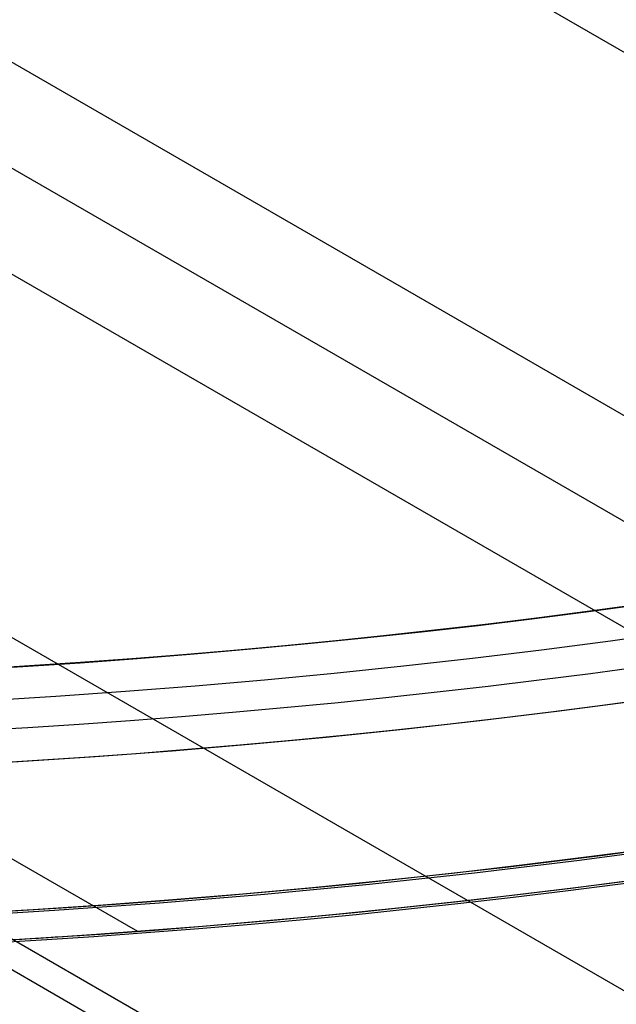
# Model space of a CAD drawing. Extents: x 19499 to 20475, y -6718 to -5871.
# Tile 11 of 60: x 19991.42 to 19996.46, y -6475.09 to -6466.76. Entities that reach past the tile are written whole.
import ezdxf

# ---------------------------------------------------------------- set-up
doc = ezdxf.new("R2010")
doc.units = 0
doc.layers.get('0').update_dxf_attribs({"linetype": 'CONTINUOUS'})
doc.layers.add('BLANCO_METALICO', color=7, linetype='CONTINUOUS')
doc.layers.add('COLOR', color=7, linetype='CONTINUOUS')

msp = doc.modelspace()

# ---------------------------------------------------------------- linework, layer by layer
for p, q in [((19986.93436570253, -6461.500131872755, 76.55034533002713), (20419.93803189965, -6711.494915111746, 76.55034533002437)), ((19985.60464679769, -6463.803272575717, 76.9206785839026), (20418.60831299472, -6713.798055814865, 76.92067858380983)), ((19985.21633617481, -6464.475846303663, 77.34362206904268), (20418.22000237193, -6714.470629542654, 77.34362206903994)), ((19984.828025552, -6465.148420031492, 77.76656555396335), (20417.80103177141, -6715.125501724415, 77.76656555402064)), ((19983.49830664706, -6467.451560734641, 78.13689880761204), (20415.63088730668, -6716.94342250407, 78.13689880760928)), ((20410.20105257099, -6716.359858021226, 80.45597219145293), (19982.39353879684, -6469.36507478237, 80.45597219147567)), ((20410.08857704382, -6716.554671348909, 79.48160212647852), (19982.28106326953, -6469.55988810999, 79.48160212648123)), ((19988.74054908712, -6472.348939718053, 83.00895408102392), (19992.41233221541, -6474.468844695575, 83.00895408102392))]:
    msp.add_line(p, q)
at = {"extrusion": (0.112475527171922, 0.1948133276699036, 0.974370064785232)}
msp.add_lwpolyline([(-20545.72119684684, -4382.985045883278), (-20546.23174644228, -4382.676077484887), (-20546.74029225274, -4382.36241276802), (-20547.24677385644, -4382.044070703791), (-20547.75113102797, -4381.721071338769), (-20548.25330376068, -4381.393435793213), (-20548.75323228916, -4381.06118625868), (-20549.25085711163, -4380.724345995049), (-20549.74611901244, -4380.382939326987), (-20550.23895908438, -4380.036991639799), (-20550.72931875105, -4379.686529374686), (-20551.21713978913, -4379.331580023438), (-20551.70236435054, -4378.972172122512), (-20552.1849349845, -4378.608335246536), (-20552.66479465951, -4378.240100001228), (-20553.14188678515, -4377.867498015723), (-20553.6161552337, -4377.490561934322), (-20554.08754436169, -4377.109325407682), (-20554.55599903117, -4376.723823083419), (-20555.02146463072, -4376.334090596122), (-20555.48388709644, -4375.940164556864), (-20555.9432129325, -4375.542082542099), (-20556.3993892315, -4375.139883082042), (-20556.85236369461, -4374.73360564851), (-20557.30208465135, -4374.323290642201), (-20557.7485010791, -4373.908979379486), (-20558.19156262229, -4373.490714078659), (-20558.63121961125, -4373.068537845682), (-20559.06742308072, -4372.642494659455), (-20559.50012478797, -4372.212629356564), (-20559.92927723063, -4371.778987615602), (-20560.35483366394, -4371.341615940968), (-20560.77674811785, -4370.900561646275), (-20561.1949754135, -4370.455872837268), (-20561.60947117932, -4370.007598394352), (-20562.02019186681, -4369.555787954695), (-20562.42709476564, -4369.100491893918), (-20562.83013801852, -4368.641761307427), (-20563.22928063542, -4368.179647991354), (-20563.6244825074, -4367.71420442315), (-20564.0157044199, -4367.245483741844), (-20564.40290806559, -4366.773539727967), (-20564.78605605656, -4366.298426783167), (-20565.16511193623, -4365.820199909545), (-20565.54004019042, -4365.338914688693), (-20565.91080625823, -4364.854627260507), (-20566.27737654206, -4364.36739430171), (-20566.63971841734, -4363.877273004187), (-20566.99780024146, -4363.384321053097), (-20567.3515913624, -4362.888596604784), (-20567.70106212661, -4362.390158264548), (-20568.0461838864, -4361.889065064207), (-20568.38692900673, -4361.38537643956), (-20568.72327087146, -4360.879152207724), (-20569.05518388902, -4360.370452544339), (-20569.38264349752, -4359.85933796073), (-20569.70562616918, -4359.345869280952), (-20570.02410941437, -4358.830107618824), (-20570.33807178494, -4358.312114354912), (-20570.64749287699, -4357.791951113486), (-20570.9523533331, -4357.269679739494), (-20571.25263484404, -4356.745362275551), (-20571.54832014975, -4356.219060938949), (-20571.83939303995, -4355.690838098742), (-20572.12583835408, -4355.160756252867), (-20572.40764198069, -4354.628878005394), (-20572.68479085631, -4354.095266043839), (-20572.95727296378, -4353.559983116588), (-20573.22507732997, -4353.023092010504), (-20573.48819402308, -4352.48465552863), (-20573.74661414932, -4351.944736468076), (-20574.00032984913, -4351.403397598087), (-20574.24933429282, -4350.86070163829), (-20574.49362167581, -4350.316711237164), (-20574.73318721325, -4349.771488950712), (-20574.96802713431, -4349.22509722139), (-20575.19813867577, -4348.677598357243), (-20575.42352007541, -4348.129054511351), (-20575.64417056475, -4347.579527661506), (-20575.86009036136, -4347.029079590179), (-20576.07128066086, -4346.477771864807), (-20576.27774362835, -4345.925665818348), (-20576.47948238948, -4345.372822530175), (-20576.67650102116, -4344.819302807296), (-20576.86880454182, -4344.265167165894), (-20577.05639890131, -4343.710475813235), (-20577.23929097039, -4343.155288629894), (-20577.41748852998, -4342.599665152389), (-20577.59100025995, -4342.043664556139), (-20577.7598357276, -4341.487345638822), (-20577.92400537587, -4340.930766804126), (-20578.08352051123, -4340.373986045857), (-20578.23839329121, -4339.817060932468), (-20578.38863671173, -4339.260048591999), (-20578.53426459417, -4338.703005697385), (-20578.67529157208, -4338.145988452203), (-20578.81173307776, -4337.589052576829), (-20578.94360532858, -4337.032253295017), (-20579.07092531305, -4336.475645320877), (-20579.19371077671, -4335.919282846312), (-20579.31198020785, -4335.363219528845), (-20579.42575282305, -4334.807508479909), (-20579.53504855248, -4334.252202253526), (-20579.63988802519, -4333.697352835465), (-20579.7402925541, -4333.143011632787), (-20579.83628412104, -4332.589229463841), (-20579.92788536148, -4332.036056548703), (-20580.01511954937, -4331.483542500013), (-20580.09801058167, -4330.931736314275), (-20580.17658296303, -4330.380686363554), (-20580.25086179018, -4329.830440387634), (-20580.32087273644, -4329.281045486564), (-20580.38664203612, -4328.732548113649), (-20580.44819646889, -4328.184994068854), (-20580.50556334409, -4327.638428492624), (-20580.55877048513, -4327.092895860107), (-20580.60784621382, -4326.548439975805), (-20580.6528193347, -4326.00510396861), (-20580.69371911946, -4325.462930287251), (-20580.73057529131, -4324.921960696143), (-20580.76341800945, -4324.382236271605), (-20580.79227785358, -4323.843797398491), (-20580.81718580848, -4323.306683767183), (-20580.83817324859, -4322.770934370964), (-20580.85527192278, -4322.236587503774), (-20580.8685139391, -4321.703680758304), (-20580.87793174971, -4321.172251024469), (-20580.88355813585, -4320.642334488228), (-20580.88542619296, -4320.113966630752), (-20580.88362697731, -4319.595425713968), (-20580.87820832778, -4319.075392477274), (-20580.86913895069, -4318.553900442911), (-20580.85638784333, -4318.030983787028), (-20580.83992430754, -4317.506677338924), (-20580.81971796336, -4316.981016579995), (-20580.79573876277, -4316.454037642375), (-20580.76795700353, -4315.925777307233), (-20580.73634334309, -4315.396273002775), (-20580.70086881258, -4314.865562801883), (-20580.66150483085, -4314.333685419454), (-20580.61822321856, -4313.800680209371), (-20580.57099621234, -4313.266587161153), (-20580.51979647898, -4312.731446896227), (-20580.46459712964, -4312.195300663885), (-20580.40537173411, -4311.658190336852), (-20580.34209433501, -4311.120158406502), (-20580.2747394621, -4310.58124797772), (-20580.20328214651, -4310.041502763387), (-20580.12769793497, -4309.500967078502), (-20580.04796290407, -4308.959685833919), (-20579.96405367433, -4308.417704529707), (-20579.87594742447, -4307.875069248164), (-20579.78362190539, -4307.331826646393), (-20579.6870554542, -4306.788023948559), (-20579.5862270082, -4306.243708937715), (-20579.48111611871, -4305.698929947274), (-20579.3717029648, -4305.153735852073), (-20579.25796836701, -4304.608176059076), (-20579.1398938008, -4304.062300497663), (-20579.01746141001, -4303.516159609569), (-20578.89065402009, -4302.969804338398), (-20578.75945515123, -4302.4232861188), (-20578.62384903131, -4301.876656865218), (-20578.48382060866, -4301.329968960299), (-20578.33935556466, -4300.783275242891), (-20578.19044032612, -4300.23662899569), (-20578.03706207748, -4299.690083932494), (-20577.87920877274, -4299.143694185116), (-20577.71686914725, -4298.597514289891), (-20577.55003272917, -4298.051599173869), (-20577.37868985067, -4297.506004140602), (-20577.20283165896, -4296.960784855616), (-20577.02245012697, -4296.415997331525), (-20576.83753806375, -4295.871697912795), (-20576.64808912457, -4295.327943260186), (-20576.45409782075, -4294.784790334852), (-20576.25555952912, -4294.242296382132), (-20576.05247050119, -4293.700518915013), (-20575.84482787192, -4293.159515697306), (-20575.63262966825, -4292.619344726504), (-20575.41587481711, -4292.080064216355), (-20575.19456315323, -4291.54173257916), (-20574.96869542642, -4291.004408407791), (-20574.73827330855, -4290.468150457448), (-20574.50329940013, -4289.933017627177), (-20574.26377723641, -4289.399068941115), (-20574.01971129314, -4288.866363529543), (-20573.77110699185, -4288.334960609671), (-20573.51797070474, -4287.804919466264), (-20573.26030975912, -4287.276299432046), (-20572.99813244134, -4286.749159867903), (-20572.73144800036, -4286.22356014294), (-20572.46026665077, -4285.699559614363), (-20572.18459957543, -4285.177217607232), (-20571.90445892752, -4284.656593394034), (-20571.61985783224, -4284.137746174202), (-20571.33081038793, -4283.62073505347), (-20571.0373316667, -4283.105619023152), (-20570.73943771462, -4282.592456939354), (-20570.43714555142, -4282.081307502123), (-20570.13047316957, -4281.572229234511), (-20569.819439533, -4281.065280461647), (-20569.50406457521, -4280.560519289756), (-20569.18436919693, -4280.058003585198), (-20568.86037526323, -4279.55779095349), (-20568.53210560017, -4279.059938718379), (-20568.19958399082, -4278.564503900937), (-20567.86283517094, -4278.071543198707), (-20567.52188482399, -4277.581112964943), (-20567.1767595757, -4277.093269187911), (-20566.82748698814, -4276.608067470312), (-20566.47409555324, -4276.125563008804), (-20566.11661468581, -4275.645810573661), (-20565.75507471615, -4275.168864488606), (-20565.38950688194, -4274.694778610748), (-20565.0199433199, -4274.223606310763), (-20564.64641705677, -4273.755400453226), (-20564.26896199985, -4273.290213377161), (-20563.88761292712, -4272.828096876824), (-20563.50240547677, -4272.369102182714), (-20563.11337613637, -4271.913279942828), (-20562.72056223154, -4271.460680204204), (-20562.3240019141, -4271.011352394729), (-20561.92373414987, -4270.565345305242), (-20561.51979870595, -4270.122707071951), (-20561.11223613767, -4269.683485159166), (-20560.70108777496, -4269.247726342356), (-20560.28639570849, -4268.815476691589), (-20559.86820277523, -4268.386781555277), (-20559.44655254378, -4267.96168554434), (-20559.0214892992, -4267.540232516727), (-20558.5930580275, -4267.122465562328), (-20558.16130439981, -4266.708426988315), (-20557.72627475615, -4266.298158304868), (-20557.28801608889, -4265.891700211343), (-20556.8465760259, -4265.489092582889), (-20556.40200281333, -4265.090374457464), (-20555.95434529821, -4264.695584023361), (-20555.50365291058, -4264.304758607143), (-20555.04997564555, -4263.917934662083), (-20554.59336404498, -4263.535147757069), (-20554.13386917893, -4263.156432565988), (-20553.67154262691, -4262.781822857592), (-20553.20643645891, -4262.411351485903), (-20552.7386032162, -4262.045050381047), (-20552.26809589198, -4261.682950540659), (-20551.79496791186, -4261.325082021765), (-20551.31927311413, -4260.971473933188), (-20550.84106572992, -4260.622154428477), (-20550.36040036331, -4260.277150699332), (-20549.87733197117, -4259.936488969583), (-20549.39191584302, -4259.600194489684), (-20548.90420758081, -4259.268291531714), (-20548.41426307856, -4258.940803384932), (-20547.92213850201, -4258.617752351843), (-20547.42789026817, -4258.299159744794), (-20546.93157502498, -4257.9850458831)], dxfattribs=at)
at = {"extrusion": (0.112475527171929, 0.1948133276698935, 0.9743700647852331)}
msp.add_lwpolyline([(-20544.81033906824, -4257.985045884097), (-20545.33140868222, -4258.289837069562), (-20545.85052834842, -4258.599487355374), (-20546.36763479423, -4258.913978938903), (-20546.88266491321, -4259.233292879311), (-20547.39555578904, -4259.557409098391), (-20547.90624471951, -4259.886306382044), (-20548.41466924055, -4260.219962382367), (-20548.9207671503, -4260.558353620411), (-20549.42447653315, -4260.901455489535), (-20549.92573578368, -4261.249242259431), (-20550.42448363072, -4261.60168708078), (-20550.92065916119, -4261.958761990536), (-20551.41420184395, -4262.320437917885), (-20551.90505155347, -4262.686684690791), (-20552.39314859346, -4263.057471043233), (-20552.87843372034, -4263.432764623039), (-20553.3608481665, -4263.812532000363), (-20553.84033366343, -4264.196738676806), (-20554.31683246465, -4264.585349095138), (-20554.79028736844, -4264.978326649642), (-20555.26064174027, -4265.375633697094), (-20555.72783953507, -4265.777231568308), (-20556.19182531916, -4266.183080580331), (-20556.65254429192, -4266.593140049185), (-20557.10994230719, -4267.007368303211), (-20557.56396589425, -4267.425722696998), (-20558.01456227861, -4267.848159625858), (-20558.46167940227, -4268.274634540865), (-20558.90526594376, -4268.705101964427), (-20559.34527133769, -4269.139515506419), (-20559.78164579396, -4269.577827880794), (-20560.21434031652, -4270.019990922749), (-20560.64330672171, -4270.465955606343), (-20561.06849765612, -4270.915672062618), (-20561.48986661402, -4271.369089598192), (-20561.90736795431, -4271.82615671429), (-20562.32095691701, -4272.286821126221), (-20562.73058963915, -4272.751029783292), (-20563.13622317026, -4273.218728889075), (-20563.53781548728, -4273.689863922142), (-20563.93532550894, -4274.164379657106), (-20564.3287131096, -4274.642220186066), (-20564.71793913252, -4275.123328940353), (-20565.10296540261, -4275.607648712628), (-20565.48375473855, -4276.095121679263), (-20565.86027096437, -4276.58568942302), (-20566.23247892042, -4277.079292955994), (-20566.60034447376, -4277.575872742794), (-20566.96383452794, -4278.075368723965), (-20567.32291703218, -4278.577720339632), (-20567.67756098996, -4279.082866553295), (-20568.02773646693, -4279.590745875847), (-20568.37341459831, -4280.101296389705), (-20568.71456759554, -4280.61445577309), (-20569.05116875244, -4281.13016132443), (-20569.38319245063, -4281.648349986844), (-20569.71061416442, -4282.168958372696), (-20570.033410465, -4282.691922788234), (-20570.35155902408, -4283.217179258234), (-20570.66503861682, -4283.744663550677), (-20570.97382912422, -4284.27431120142), (-20571.27791153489, -4284.806057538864), (-20571.57726794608, -4285.339837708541), (-20571.8718815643, -4285.875586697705), (-20572.16173670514, -4286.413239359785), (-20572.44681879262, -4286.952730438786), (-20572.72711435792, -4287.493994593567), (-20573.00261103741, -4288.036966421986), (-20573.27329757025, -4288.581580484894), (-20573.53916379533, -4289.127771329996), (-20573.80020064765, -4289.675473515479), (-20574.0564001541, -4290.224621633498), (-20574.3077554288, -4290.775150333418), (-20574.55426066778, -4291.326994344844), (-20574.79591114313, -4291.880088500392), (-20575.03270319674, -4292.434367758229), (-20575.26463423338, -4292.989767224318), (-20575.49170271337, -4293.546222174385), (-20575.71390814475, -4294.103668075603), (-20575.93125107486, -4294.662040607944), (-20576.14373308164, -4295.22127568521), (-20576.35135676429, -4295.781309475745), (-20576.55412573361, -4296.342078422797), (-20576.75204460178, -4296.903519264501), (-20576.94511897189, -4297.465569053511), (-20577.1333554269, -4298.02816517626), (-20577.31676151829, -4298.59124537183), (-20577.49534575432, -4299.15474775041), (-20577.66911758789, -4299.718610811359), (-20577.83808740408, -4300.282773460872), (-20578.00226650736, -4300.847175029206), (-20578.16166710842, -4301.411755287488), (-20578.31630231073, -4301.976454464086), (-20578.4661860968, -4302.541213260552), (-20578.61133331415, -4303.105972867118), (-20578.75175966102, -4303.670674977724), (-20578.88748167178, -4304.235261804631), (-20579.01851670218, -4304.799676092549), (-20579.1448829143, -4305.363861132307), (-20579.26659926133, -4305.927760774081), (-20579.38368547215, -4306.491319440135), (-20579.49616203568, -4307.054482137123), (-20579.60405018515, -4307.617194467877), (-20579.70737188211, -4308.179402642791), (-20579.80614980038, -4308.741053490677), (-20579.90040730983, -4309.302094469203), (-20579.99016846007, -4309.862473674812), (-20580.07545796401, -4310.422139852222), (-20580.15630118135, -4310.981042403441), (-20580.232724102, -4311.539131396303), (-20580.30475332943, -4312.09635757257), (-20580.37241606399, -4312.652672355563), (-20580.43574008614, -4313.20802785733), (-20580.49475373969, -4313.762376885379), (-20580.54948591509, -4314.315672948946), (-20580.59996603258, -4314.867870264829), (-20580.64622402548, -4315.418923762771), (-20580.68829032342, -4315.968789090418), (-20580.72619583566, -4316.517422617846), (-20580.75997193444, -4317.064781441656), (-20580.78965043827, -4317.610823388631), (-20580.81526359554, -4318.15550701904), (-20580.83684406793, -4318.698791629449), (-20580.85442491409, -4319.240637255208), (-20580.8680395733, -4319.781004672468), (-20580.87772184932, -4320.319855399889), (-20580.88350589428, -4320.857151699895), (-20580.88542619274, -4321.392856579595), (-20580.88367452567, -4321.904499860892), (-20580.87839934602, -4322.417596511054), (-20580.86957058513, -4322.932114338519), (-20580.85715844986, -4323.448020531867), (-20580.84113343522, -4323.965281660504), (-20580.82146633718, -4324.483863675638), (-20580.79812826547, -4325.003731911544), (-20580.77109065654, -4325.524851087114), (-20580.74032528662, -4326.047185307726), (-20580.70580428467, -4326.570698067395), (-20580.66750014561, -4327.095352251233), (-20580.6253857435, -4327.621110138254), (-20580.57943434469, -4328.147933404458), (-20580.5296196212, -4328.675783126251), (-20580.47591566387, -4329.204619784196), (-20580.41829699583, -4329.734403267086), (-20580.3567385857, -4330.265092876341), (-20580.29121586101, -4330.796647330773), (-20580.22170472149, -4331.32902477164), (-20580.14818155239, -4331.862182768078), (-20580.07062323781, -4332.396078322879), (-20579.98900717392, -4332.930667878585), (-20579.90331128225, -4333.465907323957), (-20579.81351402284, -4334.00175200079), (-20579.71959440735, -4334.538156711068), (-20579.62153201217, -4335.075075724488), (-20579.51930699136, -4335.612462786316), (-20579.41290008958, -4336.150271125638), (-20579.30229265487, -4336.688453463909), (-20579.18746665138, -4337.226962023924), (-20579.0684046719, -4337.765748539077), (-20578.94508995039, -4338.30476426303), (-20578.81750637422, -4338.843959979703), (-20578.68563849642, -4339.383286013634), (-20578.54947154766, -4339.922692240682), (-20578.4089914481, -4340.462128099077), (-20578.26418481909, -4341.001542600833), (-20578.11503899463, -4341.540884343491), (-20577.96154203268, -4342.080101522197), (-20577.80368272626, -4342.619141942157), (-20577.64145061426, -4343.157953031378), (-20577.47483599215, -4343.696481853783), (-20577.30382992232, -4344.234675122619), (-20577.12842424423, -4344.772479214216), (-20576.94861158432, -4345.309840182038), (-20576.76438536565, -4345.84670377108), (-20576.5757398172, -4346.383015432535), (-20576.38266998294, -4346.918720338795), (-20576.18517173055, -4347.453763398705), (-20575.98324175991, -4347.988089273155), (-20575.77687761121, -4348.521642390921), (-20575.56607767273, -4349.05436696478), (-20575.35084118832, -4349.586207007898), (-20575.1311682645, -4350.117106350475), (-20574.90705987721, -4350.647008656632), (-20574.67851787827, -4351.175857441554), (-20574.44554500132, -4351.703596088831), (-20574.20814486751, -4352.230167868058), (-20573.96632199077, -4352.755515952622), (-20573.72008178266, -4353.279583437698), (-20573.46943055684, -4353.802313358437), (-20573.21437553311, -4354.323648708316), (-20572.95492484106, -4354.843532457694), (-20572.69108752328, -4355.361907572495), (-20572.42287353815, -4355.878717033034), (-20572.1502937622, -4356.393903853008), (-20571.873359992, -4356.907411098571), (-20571.59208494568, -4357.419181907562), (-20571.30648226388, -4357.929159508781), (-20571.01656651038, -4358.437287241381), (-20570.72235317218, -4358.943508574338), (-20570.42385865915, -4359.44776712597), (-20570.12110030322, -4359.95000668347), (-20569.81409635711, -4360.450171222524), (-20569.50286599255, -4360.948204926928), (-20569.18742929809, -4361.444052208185), (-20568.86780727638, -4361.937657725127), (-20568.54402184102, -4362.428966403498), (-20568.21609581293, -4362.917923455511), (-20567.88405291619, -4363.40447439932), (-20567.54791777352, -4363.888565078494), (-20567.20771590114, -4364.37014168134), (-20566.86347370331, -4364.849150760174), (-20566.51521846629, -4365.325539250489), (-20566.16297835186, -4365.799254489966), (-20565.80678239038, -4366.270244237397), (-20565.44666047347, -4366.738456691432), (-20565.08264334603, -4367.203840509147), (-20564.71476259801, -4367.66634482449), (-20564.34305065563, -4368.12591926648), (-20563.96754077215, -4368.582513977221), (-20563.58826701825, -4369.036079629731), (-20563.20526427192, -4369.486567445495), (-20562.81856820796, -4369.933929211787), (-20562.42821528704, -4370.378117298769), (-20562.03424274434, -4370.819084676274), (-20561.6366885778, -4371.256784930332), (-20561.23559153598, -4371.691172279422), (-20560.83099110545, -4372.122201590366), (-20560.42292749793, -4372.549828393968), (-20560.0114416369, -4372.974008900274), (-20559.59657514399, -4373.394700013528), (-20559.17837032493, -4373.811859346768), (-20558.75687015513, -4374.225445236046), (-20558.33211826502, -4374.635416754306), (-20557.90415892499, -4375.041733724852), (-20557.47303703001, -4375.444356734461), (-20557.03879808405, -4375.84324714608), (-20556.60148818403, -4376.238367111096), (-20556.16115400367, -4376.629679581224), (-20555.71784277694, -4377.017148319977), (-20555.27160228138, -4377.400737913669), (-20554.82248082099, -4377.780413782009), (-20554.37052720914, -4378.156142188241), (-20553.91579075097, -4378.527890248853), (-20553.45832122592, -4378.895625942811), (-20552.99816886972, -4379.259318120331), (-20552.53538435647, -4379.618936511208), (-20552.0700187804, -4379.974451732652), (-20551.60212363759, -4380.32583529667), (-20551.13175080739, -4380.673059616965), (-20550.65895253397, -4381.016098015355), (-20550.18378140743, -4381.354924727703), (-20549.70629034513, -4381.68951490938), (-20549.22653257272, -4382.019844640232), (-20548.74456160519, -4382.345890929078), (-20548.26043122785, -4382.66763171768), (-20547.77419547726, -4382.985045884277)], dxfattribs=at)
at = {"extrusion": (0.1124755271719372, 0.1948133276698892, 0.9743700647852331)}
msp.add_lwpolyline([(-20551.17138497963, -4257.985045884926), (-20551.64679980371, -4258.320163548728), (-20552.11996327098, -4258.659354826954), (-20552.59082622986, -4259.002596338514), (-20553.0593398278, -4259.349863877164), (-20553.52545552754, -4259.701132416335), (-20553.98912512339, -4260.05637611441), (-20554.45030075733, -4260.415568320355), (-20554.90893493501, -4260.778681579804), (-20555.36498054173, -4261.145687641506), (-20555.81839085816, -4261.516557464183), (-20556.26911957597, -4261.891261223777), (-20556.71712081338, -4262.26976832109), (-20557.16234913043, -4262.652047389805), (-20557.60475954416, -4263.038066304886), (-20558.04430754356, -4263.427792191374), (-20558.48094910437, -4263.821191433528), (-20558.91464070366, -4264.218229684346), (-20559.34533933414, -4264.618871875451), (-20559.77300251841, -4265.023082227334), (-20560.19758832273, -4265.43082425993), (-20560.61905537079, -4265.842060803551), (-20561.03736285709, -4266.256754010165), (-20561.45247056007, -4266.674865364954), (-20561.86433885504, -4267.096355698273), (-20562.27292872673, -4267.521185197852), (-20562.67820178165, -4267.949313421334), (-20563.08012026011, -4268.38069930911), (-20563.4786470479, -4268.81530119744), (-20563.87374568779, -4269.253076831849), (-20564.26538039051, -4269.693983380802), (-20564.65351604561, -4270.137977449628), (-20565.03811823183, -4270.585015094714), (-20565.41915322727, -4271.035051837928), (-20565.79658801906, -4271.488042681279), (-20566.17039031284, -4271.943942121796), (-20566.54052854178, -4272.402704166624), (-20566.90697187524, -4272.864282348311), (-20567.26969022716, -4273.328629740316), (-20567.62865426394, -4273.795698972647), (-20567.98383541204, -4274.265442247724), (-20568.33520586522, -4274.737811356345), (-20568.68273859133, -4275.212757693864), (-20569.02640733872, -4275.690232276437), (-20569.36618664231, -4276.170185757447), (-20569.70205182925, -4276.652568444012), (-20570.03397902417, -4277.137330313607), (-20570.36194515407, -4277.624421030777), (-20570.68592795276, -4278.113789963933), (-20571.00590596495, -4278.605386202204), (-20571.32185854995, -4279.099158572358), (-20571.63376588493, -4279.595055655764), (-20571.94160896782, -4280.093025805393), (-20572.24536961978, -4280.593017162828), (-20572.5450304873, -4281.094977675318), (-20572.8405750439, -4281.598855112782), (-20573.13198759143, -4282.104597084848), (-20573.41925326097, -4282.612151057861), (-20573.70235801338, -4283.121464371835), (-20573.98128863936, -4283.632484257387), (-20574.25603275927, -4284.145157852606), (-20574.52657882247, -4284.65943221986), (-20574.79291610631, -4285.175254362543), (-20575.05503471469, -4285.692571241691), (-20575.31292557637, -4286.211329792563), (-20575.56658044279, -4286.731476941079), (-20575.81599188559, -4287.252959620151), (-20576.06115329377, -4287.775724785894), (-20576.30205887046, -4288.299719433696), (-20576.5387036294, -4288.824890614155), (-20576.771083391, -4289.351185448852), (-20576.99919477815, -4289.878551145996), (-20577.22303521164, -4290.406935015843), (-20577.44260290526, -4290.936284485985), (-20577.6578968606, -4291.466547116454), (-20577.86891686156, -4291.997670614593), (-20578.07566346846, -4292.529602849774), (-20578.27813801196, -4293.062291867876), (-20578.47634258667, -4293.595685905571), (-20578.6702800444, -4294.129733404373), (-20578.85995398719, -4294.664383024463), (-20579.0453687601, -4295.19958365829), (-20579.22652944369, -4295.735284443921), (-20579.40344184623, -4296.271434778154), (-20579.57611249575, -4296.807984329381), (-20579.74454863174, -4297.344883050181), (-20579.9087581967, -4297.882081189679), (-20580.06874982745, -4298.419529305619), (-20580.22453284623, -4298.957178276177), (-20580.37611725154, -4299.49497931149), (-20580.52351370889, -4300.032883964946), (-20580.66673354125, -4300.570844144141), (-20580.80578871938, -4301.108812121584), (-20580.94069185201, -4301.646740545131), (-20581.07145617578, -4302.184582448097), (-20581.19809554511, -4302.722291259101), (-20581.32062442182, -4303.259820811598), (-20581.43905786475, -4303.797125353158), (-20581.55341151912, -4304.334159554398), (-20581.66370160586, -4304.870878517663), (-20581.76994491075, -4305.40723778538), (-20581.87215877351, -4305.943193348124), (-20581.97036107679, -4306.47870165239), (-20582.06457023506, -4307.013719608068), (-20582.15480518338, -4307.548204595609), (-20582.24108536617, -4308.082114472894), (-20582.32343072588, -4308.615407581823), (-20582.40186169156, -4309.148042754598), (-20582.4763991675, -4309.679979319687), (-20582.54706452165, -4310.211177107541), (-20582.61387957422, -4310.741596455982), (-20582.67686658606, -4311.271198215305), (-20582.7360482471, -4311.799943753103), (-20582.79144766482, -4312.327794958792), (-20582.84308835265, -4312.854714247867), (-20582.89099421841, -4313.380664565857), (-20582.93518955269, -4313.905609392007), (-20582.97569901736, -4314.429512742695), (-20583.01254763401, -4314.952339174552), (-20583.04576077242, -4315.474053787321), (-20583.07536413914, -4315.994622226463), (-20583.10138376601, -4316.514010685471), (-20583.12384599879, -4317.03218590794), (-20583.14277748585, -4317.549115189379), (-20583.15820516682, -4318.064766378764), (-20583.17015626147, -4318.579107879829), (-20583.17865825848, -4319.092108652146), (-20583.18373890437, -4319.603738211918), (-20583.18542619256, -4320.113966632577), (-20583.18367871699, -4320.633215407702), (-20583.17841649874, -4321.153914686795), (-20583.1696100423, -4321.67603291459), (-20583.15723011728, -4322.199537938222), (-20583.14124777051, -4322.724397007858), (-20583.12163433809, -4323.250576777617), (-20583.09836145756, -4323.778043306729), (-20583.07140108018, -4324.306762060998), (-20583.04072548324, -4324.836697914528), (-20583.00630728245, -4325.367815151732), (-20582.96811944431, -4325.900077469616), (-20582.9261352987, -4326.433447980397), (-20582.88032855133, -4326.967889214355), (-20582.83067329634, -4327.503363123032), (-20582.77714402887, -4328.039831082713), (-20582.71971565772, -4328.577253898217), (-20582.65836351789, -4329.115591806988), (-20582.59306338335, -4329.654804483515), (-20582.52379147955, -4330.194851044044), (-20582.4505244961, -4330.735690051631), (-20582.37323959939, -4331.277279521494), (-20582.29191444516, -4331.819576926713), (-20582.20652719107, -4332.362539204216), (-20582.11705650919, -4332.906122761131), (-20582.02348159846, -4333.450283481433), (-20581.92578219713, -4333.99497673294), (-20581.82393859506, -4334.540157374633), (-20581.71793164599, -4335.085779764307), (-20581.60774277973, -4335.631797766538), (-20581.49335401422, -4336.178164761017), (-20581.37474796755, -4336.724833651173), (-20581.25190786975, -4337.271756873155), (-20581.12481757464, -4337.818886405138), (-20580.99346157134, -4338.366173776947), (-20580.8578249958, -4338.913570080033), (-20580.71789364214, -4339.46102597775), (-20580.57365397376, -4340.008491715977), (-20580.42509313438, -4340.555917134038), (-20580.27219895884, -4341.103251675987), (-20580.11495998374, -4341.650444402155), (-20579.95336545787, -4342.197444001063), (-20579.78740535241, -4342.744198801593), (-20579.61707037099, -4343.290656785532), (-20579.44235195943, -4343.836765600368), (-20579.26324231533, -4344.382472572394), (-20579.07973439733, -4344.927724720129), (-20578.8918219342, -4345.472468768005), (-20578.69949943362, -4346.016651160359), (-20578.50276219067, -4346.560218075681), (-20578.30160629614, -4347.103115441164), (-20578.09602864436, -4347.645288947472), (-20577.88602694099, -4348.186684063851), (-20577.67159971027, -4348.727246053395), (-20577.45274630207, -4349.266919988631), (-20577.22946689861, -4349.805650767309), (-20577.00176252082, -4350.343383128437), (-20576.76963503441, -4350.88006166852), (-20576.53308715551, -4351.415630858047), (-20576.29212245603, -4351.950035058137), (-20576.04674536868, -4352.48321853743), (-20575.79696119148, -4353.015125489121), (-20575.54277609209, -4353.545700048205), (-20575.2841971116, -4354.074886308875), (-20575.02123216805, -4354.602628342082), (-20574.75389005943, -4355.128870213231), (-20574.48218046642, -4355.65355600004), (-20574.20611395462, -4356.176629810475), (-20573.92570197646, -4356.69803580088), (-20573.64095687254, -4357.217718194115), (-20573.35189187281, -4357.735621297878), (-20573.05852109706, -4358.25168952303), (-20572.76085955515, -4358.765867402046), (-20572.45892314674, -4359.27809960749), (-20572.15272866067, -4359.788330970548), (-20571.84229377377, -4360.296506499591), (-20571.52763704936, -4360.802571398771), (-20571.20877793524, -4361.306471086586), (-20570.88573676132, -4361.808151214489), (-20570.55853473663, -4362.307557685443), (-20570.22719394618, -4362.804636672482), (-20569.89173734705, -4363.299334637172), (-20569.5521887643, -4363.791598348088), (-20569.20857288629, -4364.281374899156), (-20568.86091525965, -4364.768611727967), (-20568.50924228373, -4365.253256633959), (-20568.15358120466, -4365.735257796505), (-20567.79396010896, -4366.214563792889), (-20567.43040791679, -4366.691123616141), (-20567.06295437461, -4367.164886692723), (-20566.69163004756, -4367.635802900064), (-20566.3164663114, -4368.103822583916), (-20565.93749534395, -4368.568896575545), (-20565.55475011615, -4369.030976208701), (-20565.16826438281, -4369.490013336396), (-20564.77807267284, -4369.945960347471), (-20564.38421027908, -4370.398770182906), (-20563.98671324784, -4370.848396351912), (-20563.58561836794, -4371.294792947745), (-20563.18096315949, -4371.737914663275), (-20562.77278586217, -4372.177716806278), (-20562.36112542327, -4372.614155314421), (-20561.94602148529, -4373.047186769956), (-20561.52751437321, -4373.476768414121), (-20561.1056450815, -4373.902858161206), (-20560.68045526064, -4374.325414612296), (-20560.25198720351, -4374.744397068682), (-20559.82028383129, -4375.159765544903), (-20559.3853886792, -4375.571480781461), (-20558.9473458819, -4375.979504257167), (-20558.50620015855, -4376.383798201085), (-20558.06199679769, -4376.784325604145), (-20557.61478164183, -4377.181050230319), (-20557.16460107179, -4377.573936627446), (-20556.71150199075, -4377.962950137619), (-20556.25553180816, -4378.348056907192), (-20555.7967384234, -4378.729223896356), (-20555.33517020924, -4379.106418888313), (-20554.8708759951, -4379.479610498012), (-20554.40390505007, -4379.848768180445), (-20553.93430706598, -4380.213862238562), (-20553.46213214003, -4380.574863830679), (-20552.98743075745, -4380.931744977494), (-20552.51025377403, -4381.284478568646), (-20552.03065239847, -4381.633038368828), (-20551.54867817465, -4381.977399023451), (-20551.06438296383, -4382.317536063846), (-20550.57781892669, -4382.653425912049), (-20550.08903850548, -4382.985045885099)], dxfattribs=at)
at = {"extrusion": (0.1124755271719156, 0.1948133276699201, 0.9743700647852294)}
msp.add_lwpolyline([(-20551.92900245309, -4382.985045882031), (-20552.39493319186, -4382.647722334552), (-20552.85859259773, -4382.306462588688), (-20553.31993379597, -4381.961290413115), (-20553.77891022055, -4381.612230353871), (-20554.2354756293, -4381.259307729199), (-20554.68958411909, -4380.902548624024), (-20555.14119014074, -4380.541979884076), (-20555.59024851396, -4380.177629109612), (-20556.03671444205, -4379.809524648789), (-20556.48054352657, -4379.437695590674), (-20556.92169178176, -4379.062171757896), (-20557.36011564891, -4378.682983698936), (-20557.79577201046, -4378.300162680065), (-20558.22861820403, -4377.913740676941), (-20558.6586120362, -4377.523750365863), (-20559.08571179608, -4377.130225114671), (-20559.50987626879, -4376.733198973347), (-20559.93106474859, -4376.332706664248), (-20560.34923705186, -4375.928783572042), (-20560.76435352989, -4375.52146573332), (-20561.17637508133, -4375.110789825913), (-20561.5852631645, -4374.696793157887), (-20561.99097980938, -4374.279513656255), (-20562.39348762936, -4373.858989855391), (-20562.79274983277, -4373.435260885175), (-20563.188730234, -4373.008366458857), (-20563.58139326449, -4372.578346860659), (-20563.97070398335, -4372.145242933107), (-20564.35662808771, -4371.709096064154), (-20564.7391319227, -4371.269948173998), (-20565.11818249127, -4370.827841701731), (-20565.49374746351, -4370.382819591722), (-20565.86579518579, -4369.934925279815), (-20566.23429468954, -4369.484202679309), (-20566.59921569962, -4369.030696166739), (-20566.9605286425, -4368.574450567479), (-20567.31820465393, -4368.115511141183), (-20567.67221558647, -4367.653923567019), (-20568.02253401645, -4367.189733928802), (-20568.36913325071, -4366.722988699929), (-20568.71198733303, -4366.253734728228), (-20569.05107105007, -4365.782019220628), (-20569.386359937, -4365.307889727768), (-20569.71783028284, -4364.831394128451), (-20570.04545913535, -4364.352580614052), (-20570.36922430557, -4363.871497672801), (-20570.68910437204, -4363.388194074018), (-20571.00507868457, -4362.902718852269), (-20571.31712736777, -4362.415121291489), (-20571.62523132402, -4361.925450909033), (-20571.92937223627, -4361.433757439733), (-20572.22953257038, -4360.94009081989), (-20572.52569557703, -4360.444501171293), (-20572.81784529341, -4359.947038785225), (-20573.1059665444, -4359.447754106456), (-20573.39004494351, -4358.946697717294), (-20573.67006689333, -4358.443920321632), (-20573.94601958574, -4357.93947272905), (-20574.21789100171, -4357.433405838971), (-20574.48566991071, -4356.925770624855), (-20574.74934586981, -4356.416618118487), (-20575.00890922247, -4355.905999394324), (-20575.26435109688, -4355.39396555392), (-20575.51566340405, -4354.880567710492), (-20575.76283883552, -4354.365856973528), (-20576.00587086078, -4353.849884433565), (-20576.24475372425, -4353.332701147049), (-20576.4794824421, -4352.81435812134), (-20576.71005279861, -4352.294906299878), (-20576.93646134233, -4351.774396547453), (-20577.15870538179, -4351.25287963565), (-20577.37678298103, -4350.730406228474), (-20577.59069295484, -4350.207026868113), (-20577.8004348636, -4349.682791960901), (-20578.00600900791, -4349.157751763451), (-20578.20741642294, -4348.631956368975), (-20578.4046588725, -4348.105455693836), (-20578.59773884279, -4347.578299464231), (-20578.78665953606, -4347.050537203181), (-20578.97142486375, -4346.522218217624), (-20579.15203943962, -4345.993391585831), (-20579.32850857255, -4345.464106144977), (-20579.50083825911, -4344.934410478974), (-20579.66903517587, -4344.404352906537), (-20579.8331066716, -4343.873981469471), (-20579.99306075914, -4343.343343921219), (-20580.14890610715, -4342.812487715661), (-20580.30065203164, -4342.281459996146), (-20580.44830848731, -4341.750307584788), (-20580.59188605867, -4341.219076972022), (-20580.73139595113, -4340.687814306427), (-20580.86684998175, -4340.156565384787), (-20580.99826056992, -4339.625375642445), (-20581.12564072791, -4339.094290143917), (-20581.24900405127, -4338.563353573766), (-20581.36836470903, -4338.032610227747), (-20581.48373743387, -4337.502104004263), (-20581.59513751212, -4336.971878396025), (-20581.70258077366, -4336.441976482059), (-20581.8060835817, -4335.912440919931), (-20581.90566282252, -4335.383313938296), (-20582.00133589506, -4334.854637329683), (-20582.09312070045, -4334.326452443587), (-20582.18103563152, -4333.798800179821), (-20582.26509956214, -4333.271720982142), (-20582.34533183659, -4332.745254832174), (-20582.42175225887, -4332.219441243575), (-20582.49438108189, -4331.694319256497), (-20582.56323899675, -4331.169927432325), (-20582.62834712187, -4330.646303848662), (-20582.68972699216, -4330.123486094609), (-20582.74740054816, -4329.601511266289), (-20582.80139012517, -4329.080415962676), (-20582.85171844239, -4328.560236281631), (-20582.89840859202, -4328.041007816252), (-20582.94148402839, -4327.522765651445), (-20582.98096855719, -4327.005544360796), (-20583.01688632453, -4326.489378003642), (-20583.04926180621, -4325.974300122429), (-20583.07811979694, -4325.460343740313), (-20583.10348539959, -4324.947541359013), (-20583.1253840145, -4324.435924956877), (-20583.14384132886, -4323.925525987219), (-20583.1588833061, -4323.416375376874), (-20583.17053617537, -4322.908503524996), (-20583.17882642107, -4322.401940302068), (-20583.18378077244, -4321.896715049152), (-20583.18542619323, -4321.39285657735), (-20583.18363339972, -4320.86691804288), (-20583.17823445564, -4320.339491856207), (-20583.16919871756, -4319.810610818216), (-20583.15649582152, -4319.280308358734), (-20583.1400956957, -4318.748618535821), (-20583.11996857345, -4318.215576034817), (-20583.0960850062, -4317.681216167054), (-20583.06841587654, -4317.145574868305), (-20583.03693241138, -4316.608688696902), (-20583.0016061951, -4316.070594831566), (-20582.96240918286, -4315.531331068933), (-20582.91931371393, -4314.990935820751), (-20582.87229252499, -4314.449448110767), (-20582.82131876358, -4313.90690757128), (-20582.76636600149, -4313.363354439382), (-20582.70740824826, -4312.818829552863), (-20582.6444199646, -4312.273374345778), (-20582.57737607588, -4311.727030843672), (-20582.5062519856, -4311.179841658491), (-20582.43102358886, -4310.631849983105), (-20582.35166728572, -4310.083099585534), (-20582.26815999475, -4309.533634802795), (-20582.18047916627, -4308.983500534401), (-20582.08860279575, -4308.432742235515), (-20581.99250943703, -4307.881405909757), (-20581.89217821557, -4307.329538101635), (-20581.78758884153, -4306.777185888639), (-20581.67872162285, -4306.224396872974), (-20581.56555747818, -4305.671219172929), (-20581.4480779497, -4305.117701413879), (-20581.32626521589, -4304.563892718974), (-20581.20010210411, -4304.009842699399), (-20581.06957210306, -4303.45560144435), (-20580.93465937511, -4302.901219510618), (-20580.79534876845, -4302.346747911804), (-20580.65162582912, -4301.792238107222), (-20580.50347681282, -4301.237741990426), (-20580.35088869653, -4300.683311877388), (-20580.19384918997, -4300.129000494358), (-20580.0323467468, -4299.574860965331), (-20579.86637057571, -4299.020946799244), (-20579.69591065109, -4298.467311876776), (-20579.52095772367, -4297.914010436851), (-20579.34150333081, -4297.361097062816), (-20579.15753980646, -4296.808626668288), (-20578.96906029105, -4296.256654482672), (-20578.77605874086, -4295.70523603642), (-20578.57852993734, -4295.154427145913), (-20578.37646949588, -4294.604283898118), (-20578.16987387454, -4294.05486263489), (-20577.95874038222, -4293.506219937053), (-20577.74306718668, -4292.958412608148), (-20577.52285332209, -4292.411497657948), (-20577.29809869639, -4291.865532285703), (-20577.06880409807, -4291.320573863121), (-20576.83497120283, -4290.776679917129), (-20576.59660257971, -4290.233908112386), (-20576.35370169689, -4289.692316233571), (-20576.10627292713, -4289.151962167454), (-20575.85432155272, -4288.612903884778), (-20575.59785377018, -4288.075199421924), (-20575.33687669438, -4287.5389068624), (-20575.07139836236, -4287.004084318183), (-20574.80142773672, -4286.470789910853), (-20574.5269747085, -4285.939081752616), (-20574.24805009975, -4285.409017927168), (-20573.96466566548, -4284.880656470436), (-20573.6768340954, -4284.354055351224), (-20573.384569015, -4283.82927245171), (-20573.08788498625, -4283.306365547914), (-20572.78679750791, -4282.785392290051), (-20572.48132301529, -4282.266410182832), (-20572.17147887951, -4281.749476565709), (-20571.85728340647, -4281.234648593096), (-20571.53875583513, -4280.721983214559), (-20571.21591633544, -4280.211537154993), (-20570.88878600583, -4279.703366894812), (-20570.55738687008, -4279.197528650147), (-20570.22174187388, -4278.694078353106), (-20569.88187488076, -4278.193071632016), (-20569.53781066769, -4277.694563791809), (-20569.18957492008, -4277.198609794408), (-20568.83719422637, -4276.705264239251), (-20568.48069607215, -4276.214581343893), (-20568.12010883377, -4275.726614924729), (-20567.75546177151, -4275.24141837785), (-20567.38678502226, -4274.759044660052), (-20567.01410959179, -4274.279546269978), (-20566.63746734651, -4273.802975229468), (-20566.25689100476, -4273.329383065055), (-20565.8724141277, -4272.858820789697), (-20565.48407110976, -4272.391338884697), (-20565.09189716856, -4271.926987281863), (-20564.69592833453, -4271.465815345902), (-20564.29620143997, -4271.007871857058), (-20563.89275410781, -4270.553204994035), (-20563.48562473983, -4270.101862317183), (-20563.07485250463, -4269.653890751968), (-20562.66047732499, -4269.209336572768), (-20562.24253986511, -4268.768245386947), (-20561.82108151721, -4268.330662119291), (-20561.39614438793, -4267.896630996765), (-20560.96777128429, -4267.466195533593), (-20560.53600569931, -4267.039398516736), (-20560.10089179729, -4266.616281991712), (-20559.66247439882, -4266.196887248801), (-20559.22079896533, -4265.781254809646), (-20558.77591158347, -4265.369424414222), (-20558.32785894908, -4264.96143500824), (-20557.87668835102, -4264.557324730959), (-20557.4224476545, -4264.157130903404), (-20556.96518528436, -4263.760890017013), (-20556.50495020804, -4263.368637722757), (-20556.04179191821, -4262.980408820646), (-20555.5757604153, -4262.59623724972), (-20555.10690618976, -4262.216156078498), (-20554.63528020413, -4261.840197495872), (-20554.16093387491, -4261.46839280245), (-20553.6839190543, -4261.100772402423), (-20553.20428801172, -4260.737365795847), (-20552.7220934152, -4260.378201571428), (-20552.23738831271, -4260.023307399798), (-20551.75022611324, -4259.672710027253), (-20551.26066056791, -4259.326435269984), (-20550.76874575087, -4258.984508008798), (-20550.2745360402, -4258.646952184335), (-20549.77808609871, -4258.313790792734), (-20549.27945085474, -4257.985045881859)], dxfattribs=at)
for points in [[(19991.08164953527, -6473.052630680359), (19991.52111558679, -6473.026202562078), (19991.96040732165, -6472.997074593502), (19992.39950787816, -6472.965245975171), (19992.8384003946, -6472.93071590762), (19993.27706800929, -6472.893483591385), (19993.71549386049, -6472.853548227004), (19994.15366108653, -6472.810909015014), (19994.59155282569, -6472.765565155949), (19995.02915221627, -6472.717515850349), (19995.46644239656, -6472.666760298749), (19995.90340650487, -6472.613297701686), (19996.34002767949, -6472.557127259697), (19996.77628924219, -6472.498249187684)], [(19991.16749601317, -6474.550158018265), (19991.61615047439, -6474.523177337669), (19992.06462697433, -6474.493440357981), (19992.51290829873, -6474.460946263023), (19992.96097723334, -6474.425694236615), (19993.40881656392, -6474.387683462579), (19993.8564090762, -6474.346913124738), (19994.30373755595, -6474.303382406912), (19994.7507847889, -6474.257090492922), (19995.19753356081, -6474.208036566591), (19995.64396665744, -6474.156219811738), (19996.09006686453, -6474.101639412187), (19996.53581696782, -6474.044294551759)]]:
    msp.add_lwpolyline(points)
for centre, radius, start, end in [((19986.97575810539, -6401.428438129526, 89.37470231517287), 73.2424557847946, 210.0000000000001, 30.00000000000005), ((19986.97575809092, -6401.428438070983, 88.63012703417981), 71.44457953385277, 210.0000000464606, 29.99999995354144), ((19986.97575810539, -6401.428438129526, 89.05580518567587), 71.21139006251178, 209.9999999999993, 29.99999999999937), ((19986.97575810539, -6401.42843812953, 88.12500292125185), 70.93945536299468, 254.9999999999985, 345.0000000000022), ((19986.97575810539, -6401.428438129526, 68.68735261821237), 73.24245578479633, 211.1713425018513, 311.5923049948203), ((19986.97575810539, -6401.428438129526, 67.93735261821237), 70.94245578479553, 213.8367835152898, 313.7266063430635), ((19986.97575810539, -6401.428438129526, 88.125002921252), 70.93945536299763, 277.4999999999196, 322.5000000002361), ((19986.97575810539, -6401.428438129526, 46.50000292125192), 71.74245578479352, 232.4999999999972, 299.99993284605)]:
    msp.add_arc(centre, radius, start, end)
at = {"extrusion": (0, 0, -1)}
for centre in [(-19986.97575810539, -6401.428438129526, -89.37470231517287), (-19986.97575810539, -6401.428438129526, -46.50000292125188)]:
    msp.add_arc(centre, 70.94245578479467, 149.9999999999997, 329.9999999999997, dxfattribs=at)
at = {"extrusion": (-0.4871850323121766, -0.8438292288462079, 0.2249510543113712)}
msp.add_arc((20281.29700684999, 1157.304823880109, -4257.985043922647), 284.195820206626, 340.5530202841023, 341.7331769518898, dxfattribs=at)
at = {"layer": 'BLANCO_METALICO', "extrusion": (0, 0, -1)}
for centre, radius, start, end in [((-19986.97549488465, -6401.428438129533, -171.6470783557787), 99.4999999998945, 179.9999999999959, 4.189765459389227e-12), ((-19986.97549488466, -6401.428438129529, -170.8389899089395), 99.49999999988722, 179.9999999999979, 2.094882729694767e-12), ((-19986.97549488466, -6401.428438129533, -169.280901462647), 99.49999999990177, 179.9999999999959, 4.189765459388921e-12), ((-19986.97549488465, -6401.428438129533, -171.6470783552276), 99.09999999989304, 179.9999999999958, 4.206676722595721e-12), ((-19986.97549488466, -6401.428438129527, -170.0309014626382), 98.69999999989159, 179.9999999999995, 5.279656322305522e-13), ((-19986.97549488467, -6401.428438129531, -168.5309014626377), 98.69999999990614, 179.9999999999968, 3.167793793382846e-12), ((-19986.97549488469, -6401.428438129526, -167.2309014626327), 98.19999999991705, 180, 0), ((-19986.97549488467, -6401.428438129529, -168.0309014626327), 98.19999999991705, 179.9999999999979, 2.122615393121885e-12)]:
    msp.add_arc(centre, radius, start, end, dxfattribs=at)
at = {"layer": 'BLANCO_METALICO'}
for centre, radius, start, end in [((19986.97549488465, -6401.428438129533, 170.030901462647), 99.49999999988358, 179.9999999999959, 4.189765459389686e-12), ((19986.97549488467, -6401.428438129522, 168.5309014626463), 99.49999999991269, 180.0000000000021, 359.9999999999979), ((19986.97549488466, -6401.428438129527, 171.6470783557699), 98.69999999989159, 179.9999999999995, 5.279656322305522e-13), ((19986.97549488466, -6401.428438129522, 170.8389899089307), 98.69999999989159, 180.0000000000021, 359.9999999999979)]:
    msp.add_arc(centre, radius, start, end, dxfattribs=at)
at = {"layer": 'COLOR', "extrusion": (0, 0, -1)}
for centre, radius, start, end in [((-19986.97576523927, -6401.428455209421, 10.54089386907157), 152.392098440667, 333.3815781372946, 153.3815781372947), ((-19986.97576523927, -6401.428455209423, -32.97295255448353), 75.00000000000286, 63.38157813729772, 243.3815781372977), ((-19986.97576523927, -6401.428455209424, -43.50000292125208), 75.00000000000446, 63.38157813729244, 243.3815781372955), ((-19986.97576523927, -6401.428455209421, 10.54089386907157), 152.3920984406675, 153.381578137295, 333.381578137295), ((-19986.97576523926, -6401.428455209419, -43.50000292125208), 75.00000000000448, 243.3815781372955, 63.38157813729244), ((-19986.97576523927, -6401.428455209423, -32.97295255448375), 74.99999999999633, 243.3815781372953, 63.38157813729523), ((-19986.97576523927, -6401.428455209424, -43.50000292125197), 72.99999999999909, 243.3815781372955, 63.38157813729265), ((-19986.97576523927, -6401.428455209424, -43.50000292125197), 72.99999999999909, 243.3815781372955, 63.38157813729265), ((-19986.97576523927, -6401.428455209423, -33.39918206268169), 72.99999999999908, 243.3815781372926, 63.38157813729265), ((-19986.97576523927, -6401.428455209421, -18.68835025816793), 83.81579491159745, 153.3815781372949, 333.3815781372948), ((-19986.97576523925, -6401.428455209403, -26.2000005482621), 61.09154780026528, 153.3815781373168, 333.3815781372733), ((-19986.98386759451, -6401.424412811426, -28.2000005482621), 59.50000000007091, 153.3815781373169, 333.3815781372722), ((-19986.97576523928, -6401.428455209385, -22.44590218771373), 75.00000000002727, 243.3815781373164, 333.3815781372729), ((-19986.97576523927, -6401.428455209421, -17.30945272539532), 81.95014076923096, 262.6396124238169, 314.1043243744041)]:
    msp.add_arc(centre, radius, start, end, dxfattribs=at)
at = {"layer": 'COLOR'}
for centre, radius, start, end in [((19986.97576523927, -6401.428455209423, -35.79999945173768), 153, 26.61842186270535, 206.618421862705), ((19986.97576523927, -6401.428455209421, -11.46081713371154), 152.9999999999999, 26.61842186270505, 206.6184218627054), ((19986.97576523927, -6401.428455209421, -23.63040829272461), 153.0000000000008, 26.61842186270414, 206.6184218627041), ((19986.97576523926, -6401.428455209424, -10.90949982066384), 152.8342956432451, 26.61842186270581, 206.6184218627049), ((19986.97576523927, -6401.428455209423, -35.79999945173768), 150, 26.61842186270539, 206.618421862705), ((19986.97576523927, -6401.428455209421, -11.46081713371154), 153, 206.6184218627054, 26.61842186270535), ((19986.97576523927, -6401.428455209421, -35.79999945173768), 153, 206.6184218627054, 26.61842186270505), ((19986.97576523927, -6401.428455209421, -23.63040829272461), 153.0000000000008, 206.618421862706, 26.61842186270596), ((19986.97576523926, -6401.428455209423, -10.90949982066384), 152.8342956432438, 206.6184218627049, 26.6184218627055), ((19986.97576523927, -6401.428455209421, -35.79999945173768), 150, 206.6184218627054, 26.61842186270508), ((19986.97576523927, -6401.428455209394, 23.29836120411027), 73.00000000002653, 253.2152822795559, 295.0338760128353)]:
    msp.add_arc(centre, radius, start, end, dxfattribs=at)

doc.saveas('drawing.dxf')
